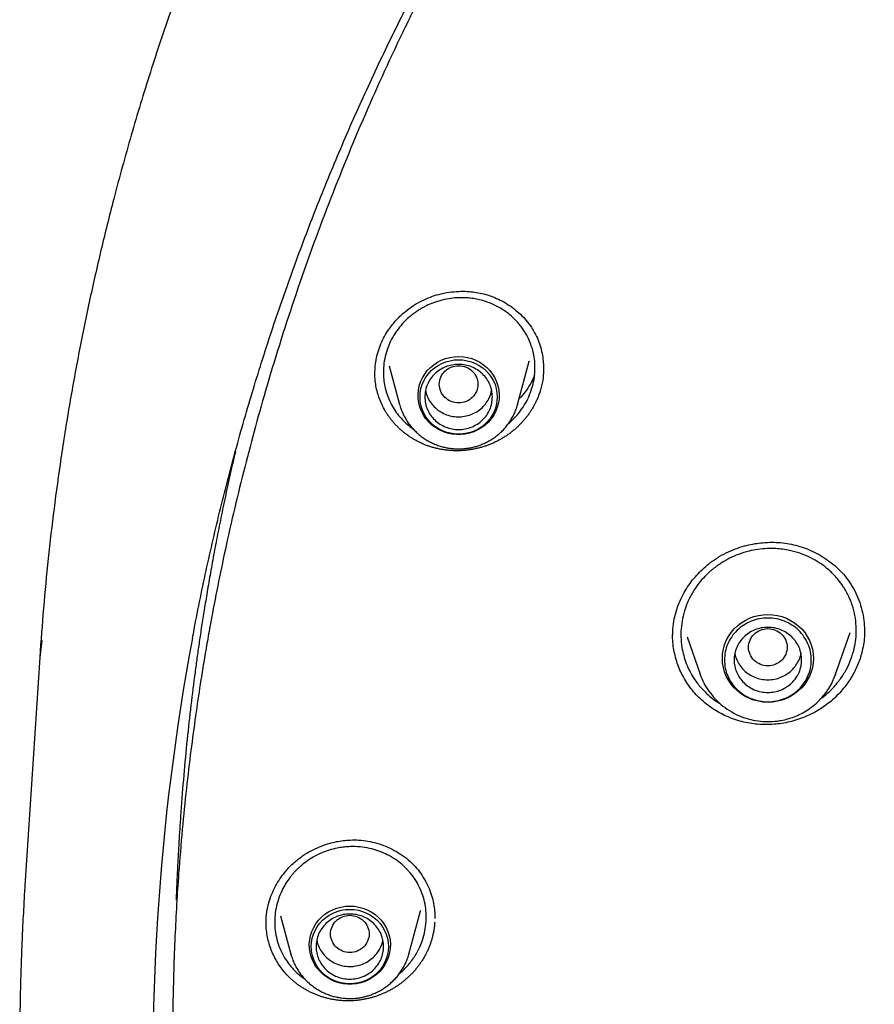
# Model space of a CAD drawing. Header units: millimetres. Extents: x 8 to 866, y 12 to 2084.
# Tile 72 of 98: x 367 to 385, y 1913 to 1933. Entities that reach past the tile are written whole.
import ezdxf

# ---------------------------------------------------------------- set-up
doc = ezdxf.new("R2010")
doc.units = ezdxf.units.MM

msp = doc.modelspace()

# ---------------------------------------------------------------- linework, layer by layer
at = {"color": 7, "linetype": 'Continuous', "lineweight": 30}
for p, q in [((374.479, 1925.832), (374.695, 1925.035)), ((377.141, 1925.035), (377.383, 1925.929)), ((377.38, 1925.93), (377.378, 1925.923)), ((376.584, 1925.245), (376.603, 1925.328)), ((377.595, 1925.275), (377.595, 1925.26)), ((374.699, 1925.021), (374.695, 1925.035)), ((377.141, 1925.035), (377.14, 1925.03)), ((383.733, 1919.447), (384.031, 1920.31)), ((384.329, 1920.364), (384.328, 1920.334)), ((367.244, 1919.789), (367.284, 1920.145)), ((380.656, 1920.22), (380.923, 1919.447)), ((367.237, 1919.79), (366.927, 1915.066)), ((380.925, 1919.44), (380.923, 1919.447)), ((383.725, 1919.428), (383.733, 1919.447)), ((372.226, 1914.438), (372.44, 1913.646)), ((374.887, 1913.646), (375.128, 1914.539)), ((371.926, 1914.282), (371.926, 1914.37)), ((372.444, 1913.632), (372.44, 1913.646)), ((374.887, 1913.646), (374.885, 1913.641))]:
    msp.add_line(p, q, dxfattribs=at)
at = {"color": 7, "linetype": 'Continuous', "lineweight": 30, "flags": 128}
for points in [[(375.918, 1926.03), (376.011, 1926.025), (376.102, 1926.01), (376.191, 1925.986), (376.277, 1925.952), (376.358, 1925.91), (376.434, 1925.859), (376.504, 1925.8), (376.567, 1925.735), (376.622, 1925.663), (376.668, 1925.585), (376.705, 1925.504), (376.733, 1925.419), (376.75, 1925.331), (376.758, 1925.242), (376.756, 1925.153), (376.743, 1925.065), (376.72, 1924.978), (376.688, 1924.895), (376.646, 1924.815), (376.595, 1924.74), (376.536, 1924.671), (376.47, 1924.609), (376.397, 1924.554), (376.318, 1924.508), (376.234, 1924.47), (376.147, 1924.441), (376.056, 1924.421), (375.964, 1924.411), (375.872, 1924.411), (375.78, 1924.421), (375.689, 1924.441), (375.602, 1924.47), (375.518, 1924.508), (375.439, 1924.554), (375.366, 1924.609), (375.3, 1924.671), (375.241, 1924.74), (375.19, 1924.815), (375.149, 1924.895), (375.116, 1924.978), (375.093, 1925.065), (375.081, 1925.153), (375.078, 1925.242), (375.086, 1925.331), (375.103, 1925.419), (375.131, 1925.504), (375.168, 1925.585), (375.215, 1925.663), (375.269, 1925.735), (375.332, 1925.8), (375.402, 1925.859), (375.478, 1925.91), (375.559, 1925.952), (375.645, 1925.986), (375.734, 1926.01), (375.826, 1926.025), (375.918, 1926.03)], [(375.918, 1924.419), (375.828, 1924.424), (375.74, 1924.439), (375.654, 1924.463), (375.571, 1924.496), (375.492, 1924.537), (375.419, 1924.587), (375.352, 1924.645), (375.293, 1924.71), (375.241, 1924.78), (375.197, 1924.856), (375.163, 1924.936), (375.138, 1925.019), (375.123, 1925.104), (375.118, 1925.19), (375.123, 1925.277), (375.138, 1925.362), (375.163, 1925.445), (375.197, 1925.525), (375.241, 1925.6), (375.293, 1925.671), (375.352, 1925.735), (375.419, 1925.793), (375.492, 1925.843), (375.571, 1925.885), (375.654, 1925.918), (375.74, 1925.942), (375.828, 1925.956), (375.918, 1925.961), (376.008, 1925.956), (376.096, 1925.942), (376.182, 1925.918), (376.265, 1925.885), (376.344, 1925.843), (376.417, 1925.793), (376.484, 1925.735), (376.544, 1925.671), (376.595, 1925.6), (376.639, 1925.525), (376.673, 1925.445), (376.698, 1925.362), (376.713, 1925.277), (376.718, 1925.19), (376.713, 1925.104), (376.698, 1925.019), (376.673, 1924.936), (376.639, 1924.856), (376.595, 1924.78), (376.544, 1924.71), (376.484, 1924.645), (376.417, 1924.587), (376.344, 1924.537), (376.265, 1924.496), (376.182, 1924.463), (376.096, 1924.439), (376.008, 1924.424), (375.918, 1924.419)], [(382.328, 1918.864), (382.229, 1918.869), (382.132, 1918.884), (382.036, 1918.909), (381.944, 1918.943), (381.856, 1918.986), (381.773, 1919.038), (381.696, 1919.098), (381.627, 1919.165), (381.564, 1919.239), (381.511, 1919.319), (381.466, 1919.404), (381.43, 1919.492), (381.405, 1919.584), (381.389, 1919.678), (381.384, 1919.773), (381.389, 1919.869), (381.405, 1919.963), (381.43, 1920.054), (381.466, 1920.143), (381.511, 1920.228), (381.564, 1920.308), (381.627, 1920.382), (381.696, 1920.449), (381.773, 1920.509), (381.856, 1920.561), (381.944, 1920.604), (382.036, 1920.638), (382.132, 1920.663), (382.229, 1920.678), (382.328, 1920.683), (382.427, 1920.678), (382.524, 1920.663), (382.62, 1920.638), (382.712, 1920.604), (382.8, 1920.561), (382.883, 1920.509), (382.959, 1920.449), (383.029, 1920.382), (383.091, 1920.308), (383.145, 1920.228), (383.19, 1920.143), (383.225, 1920.054), (383.251, 1919.963), (383.266, 1919.869), (383.272, 1919.773), (383.266, 1919.678), (383.251, 1919.584), (383.225, 1919.492), (383.19, 1919.404), (383.145, 1919.319), (383.091, 1919.239), (383.029, 1919.165), (382.959, 1919.098), (382.883, 1919.038), (382.8, 1918.986), (382.712, 1918.943), (382.62, 1918.909), (382.524, 1918.884), (382.427, 1918.869), (382.328, 1918.864)], [(383.733, 1919.447), (383.728, 1919.434), (383.726, 1919.428)], [(373.664, 1914.641), (373.756, 1914.636), (373.847, 1914.621), (373.936, 1914.597), (374.022, 1914.563), (374.104, 1914.521), (374.18, 1914.47), (374.249, 1914.411), (374.312, 1914.346), (374.367, 1914.274), (374.413, 1914.196), (374.45, 1914.115), (374.478, 1914.03), (374.496, 1913.942), (374.504, 1913.853), (374.501, 1913.764), (374.488, 1913.676), (374.466, 1913.589), (374.433, 1913.506), (374.391, 1913.426), (374.341, 1913.351), (374.282, 1913.282), (374.215, 1913.22), (374.142, 1913.165), (374.063, 1913.119), (373.98, 1913.081), (373.892, 1913.052), (373.802, 1913.032), (373.71, 1913.022), (373.617, 1913.022), (373.525, 1913.032), (373.435, 1913.052), (373.347, 1913.081), (373.264, 1913.119), (373.185, 1913.165), (373.112, 1913.22), (373.045, 1913.282), (372.986, 1913.351), (372.936, 1913.426), (372.894, 1913.506), (372.861, 1913.589), (372.839, 1913.676), (372.826, 1913.764), (372.823, 1913.853), (372.831, 1913.942), (372.849, 1914.03), (372.877, 1914.115), (372.914, 1914.196), (372.96, 1914.274), (373.015, 1914.346), (373.078, 1914.411), (373.147, 1914.47), (373.223, 1914.521), (373.305, 1914.563), (373.391, 1914.597), (373.48, 1914.621), (373.571, 1914.636), (373.664, 1914.641)], [(373.664, 1913.03), (373.574, 1913.035), (373.485, 1913.05), (373.399, 1913.074), (373.316, 1913.107), (373.238, 1913.148), (373.165, 1913.198), (373.098, 1913.256), (373.038, 1913.321), (372.986, 1913.391), (372.943, 1913.467), (372.908, 1913.547), (372.884, 1913.63), (372.869, 1913.715), (372.864, 1913.801), (372.869, 1913.888), (372.884, 1913.973), (372.908, 1914.056), (372.943, 1914.136), (372.986, 1914.211), (373.038, 1914.282), (373.098, 1914.346), (373.165, 1914.404), (373.238, 1914.454), (373.316, 1914.496), (373.399, 1914.529), (373.485, 1914.553), (373.574, 1914.567), (373.664, 1914.572), (373.753, 1914.567), (373.842, 1914.553), (373.928, 1914.529), (374.011, 1914.496), (374.089, 1914.454), (374.162, 1914.404), (374.229, 1914.346), (374.289, 1914.282), (374.341, 1914.211), (374.384, 1914.136), (374.419, 1914.056), (374.443, 1913.973), (374.458, 1913.888), (374.464, 1913.801), (374.458, 1913.715), (374.443, 1913.63), (374.419, 1913.547), (374.384, 1913.467), (374.341, 1913.391), (374.289, 1913.321), (374.229, 1913.256), (374.162, 1913.198), (374.089, 1913.148), (374.011, 1913.107), (373.928, 1913.074), (373.842, 1913.05), (373.753, 1913.035), (373.664, 1913.03)]]:
    msp.add_lwpolyline(points, dxfattribs=at)
at = {"color": 7, "linetype": 'Continuous', "lineweight": 30}
msp.add_arc((417.894, 1911.316), 48.315, 169.4142, 183.2692, dxfattribs=at)
for points, knots in [([(421.569, 1969.029), (421.259, 1969.028), (420.649, 1969.025), (419.746, 1969.002), (418.871, 1968.967), (418.023, 1968.92), (417.203, 1968.862), (416.41, 1968.795), (415.62, 1968.717), (414.835, 1968.628), (414.058, 1968.529), (413.315, 1968.424), (412.605, 1968.314), (411.928, 1968.2), (411.284, 1968.085), (410.673, 1967.968), (410.094, 1967.851), (409.549, 1967.734), (409.039, 1967.62), (408.564, 1967.51), (408.12, 1967.403), (407.694, 1967.296), (407, 1967.117), (406.031, 1966.851), (404.788, 1966.478), (403.541, 1966.072), (402.291, 1965.632), (401.04, 1965.158), (399.788, 1964.649), (398.649, 1964.152), (397.622, 1963.679), (396.706, 1963.236), (395.792, 1962.773), (394.879, 1962.289), (393.973, 1961.786), (393.102, 1961.281), (392.277, 1960.783), (391.504, 1960.298), (390.766, 1959.817), (390.062, 1959.343), (389.426, 1958.9), (388.853, 1958.489), (388.331, 1958.106), (387.81, 1957.713), (387.28, 1957.304), (386.74, 1956.876), (386.155, 1956.4), (385.527, 1955.873), (384.855, 1955.291), (384.177, 1954.684), (383.433, 1953.994), (382.63, 1953.22), (381.776, 1952.357), (380.936, 1951.469), (380.111, 1950.555), (379.305, 1949.62), (378.517, 1948.661), (377.746, 1947.676), (376.988, 1946.659), (376.329, 1945.728), (375.763, 1944.892), (375.284, 1944.16), (374.815, 1943.416), (374.363, 1942.671), (373.934, 1941.937), (373.548, 1941.251), (373.202, 1940.615), (372.891, 1940.026), (372.649, 1939.551), (372.467, 1939.187), (372.34, 1938.93), (372.217, 1938.677), (372.1, 1938.431), (371.997, 1938.213), (371.909, 1938.027), (371.838, 1937.874), (371.777, 1937.739), (371.724, 1937.624), (371.68, 1937.527), (371.64, 1937.439), (371.593, 1937.333), (371.532, 1937.196), (371.456, 1937.024), (371.371, 1936.829), (371.271, 1936.598), (371.156, 1936.328), (371.025, 1936.015), (370.885, 1935.673), (370.735, 1935.301), (370.577, 1934.899), (370.391, 1934.413), (370.182, 1933.847), (369.957, 1933.211), (369.738, 1932.567), (369.527, 1931.919), (369.324, 1931.268), (369.13, 1930.613), (368.945, 1929.955), (368.733, 1929.161), (368.501, 1928.229), (368.258, 1927.156), (368.039, 1926.078), (367.844, 1925), (367.674, 1923.933), (367.529, 1922.881), (367.409, 1921.845), (367.31, 1920.819), (367.261, 1920.137), (367.237, 1919.798)], [0, 0, 0, 0, 0.011326, 0.022328, 0.033005, 0.043359, 0.053389, 0.063094, 0.072476, 0.082421, 0.091975, 0.101136, 0.109906, 0.118283, 0.126268, 0.133861, 0.141062, 0.147871, 0.154287, 0.160208, 0.16575, 0.171024, 0.176305, 0.192006, 0.207877, 0.223917, 0.240128, 0.256509, 0.273069, 0.289822, 0.302202, 0.314686, 0.327273, 0.339963, 0.352757, 0.365482, 0.377097, 0.38833, 0.39918, 0.409649, 0.419735, 0.427848, 0.435727, 0.443746, 0.452017, 0.460538, 0.46931, 0.479971, 0.49098, 0.502318, 0.513779, 0.528734, 0.543804, 0.558988, 0.574289, 0.589712, 0.60507, 0.62066, 0.636481, 0.652534, 0.663364, 0.674298, 0.685335, 0.696364, 0.707012, 0.717246, 0.725911, 0.734256, 0.742281, 0.745953, 0.749554, 0.753084, 0.756543, 0.759789, 0.762173, 0.764291, 0.766143, 0.767729, 0.76905, 0.770153, 0.771389, 0.773421, 0.775809, 0.778477, 0.781421, 0.785286, 0.789542, 0.794189, 0.799228, 0.804659, 0.810481, 0.818855, 0.827398, 0.835955, 0.844526, 0.85311, 0.861707, 0.870318, 0.878942, 0.892768, 0.906628, 0.920523, 0.934377, 0.94805, 0.961301, 0.974375, 0.987275, 1, 1, 1, 1]), ([(370.402, 1920.189), (370.414, 1920.251), (370.465, 1920.53), (370.564, 1921.025), (370.701, 1921.672), (370.847, 1922.318), (371.002, 1922.962), (371.166, 1923.603), (371.339, 1924.243), (371.52, 1924.88), (371.71, 1925.515), (371.909, 1926.147), (372.116, 1926.777), (372.332, 1927.404), (372.557, 1928.028), (372.79, 1928.65), (373.031, 1929.268), (373.281, 1929.883), (373.54, 1930.495), (373.806, 1931.104), (374.081, 1931.709), (374.365, 1932.311), (374.656, 1932.909), (374.956, 1933.503), (375.264, 1934.094), (375.58, 1934.68), (375.903, 1935.263), (376.235, 1935.841), (376.575, 1936.415), (376.923, 1936.984), (377.278, 1937.549), (377.641, 1938.11), (378.011, 1938.666), (378.39, 1939.217), (378.775, 1939.763), (379.169, 1940.305), (379.569, 1940.841), (379.977, 1941.372), (380.392, 1941.898), (380.814, 1942.419), (381.244, 1942.934), (381.68, 1943.444), (382.123, 1943.948), (382.574, 1944.446), (383.031, 1944.939), (383.494, 1945.426), (383.964, 1945.906), (384.441, 1946.381), (384.925, 1946.85), (385.414, 1947.313), (385.91, 1947.769), (386.412, 1948.219), (386.921, 1948.662), (387.435, 1949.099), (387.955, 1949.53), (388.481, 1949.954), (389.013, 1950.371), (389.551, 1950.781), (390.094, 1951.185), (390.642, 1951.581), (391.196, 1951.971), (391.755, 1952.353), (392.32, 1952.728), (392.889, 1953.096), (393.464, 1953.457), (394.043, 1953.811), (394.627, 1954.157), (395.216, 1954.495), (395.809, 1954.826), (396.407, 1955.15), (397.01, 1955.466), (397.616, 1955.774), (398.227, 1956.075), (398.842, 1956.367), (399.46, 1956.652), (400.083, 1956.929), (400.709, 1957.198), (401.339, 1957.459), (401.973, 1957.712), (402.61, 1957.957), (403.25, 1958.194), (403.893, 1958.423), (404.54, 1958.644), (405.189, 1958.856), (405.841, 1959.06), (406.496, 1959.256), (407.154, 1959.443), (407.814, 1959.622), (408.476, 1959.792), (409.141, 1959.955), (409.808, 1960.108), (410.477, 1960.253), (411.148, 1960.39), (411.821, 1960.518), (412.495, 1960.638), (413.171, 1960.749), (413.849, 1960.851), (414.528, 1960.945), (415.208, 1961.03), (415.889, 1961.107), (416.571, 1961.175), (417.254, 1961.234), (417.938, 1961.284), (418.622, 1961.326), (419.307, 1961.359), (419.992, 1961.384), (420.678, 1961.399), (421.363, 1961.406), (422.049, 1961.404), (422.735, 1961.394), (423.42, 1961.375), (424.105, 1961.347), (424.79, 1961.31), (425.474, 1961.265), (426.158, 1961.211), (426.84, 1961.148), (427.522, 1961.077), (428.203, 1960.997), (428.882, 1960.909), (429.561, 1960.811), (430.238, 1960.705), (430.913, 1960.591), (431.587, 1960.468), (432.259, 1960.336), (432.929, 1960.196), (433.597, 1960.048), (434.263, 1959.891), (434.927, 1959.725), (435.589, 1959.551), (436.248, 1959.369), (436.904, 1959.178), (437.558, 1958.979), (438.209, 1958.772), (438.857, 1958.556), (439.503, 1958.332), (440.145, 1958.1), (440.784, 1957.86), (441.419, 1957.612), (442.051, 1957.356), (442.68, 1957.091), (443.305, 1956.819), (443.926, 1956.539), (444.543, 1956.251), (445.156, 1955.955), (445.765, 1955.652), (446.37, 1955.34), (446.97, 1955.021), (447.566, 1954.695), (448.158, 1954.361), (448.745, 1954.019), (449.327, 1953.67), (449.905, 1953.313), (450.477, 1952.95), (451.045, 1952.579), (451.607, 1952.201), (452.164, 1951.815), (452.716, 1951.423), (453.262, 1951.024), (453.803, 1950.618), (454.338, 1950.205), (454.868, 1949.785), (455.392, 1949.358), (455.909, 1948.925), (456.421, 1948.485), (456.927, 1948.039), (457.427, 1947.587), (457.92, 1947.128), (458.407, 1946.663), (458.888, 1946.192), (459.362, 1945.715), (459.83, 1945.231), (460.291, 1944.742), (460.745, 1944.247), (461.193, 1943.746), (461.633, 1943.24), (462.067, 1942.728), (462.493, 1942.211), (462.913, 1941.688), (463.325, 1941.16), (463.73, 1940.627), (464.127, 1940.089), (464.517, 1939.545), (464.9, 1938.997), (465.275, 1938.444), (465.643, 1937.886), (466.003, 1937.324), (466.355, 1936.757), (466.699, 1936.186), (467.036, 1935.61), (467.365, 1935.03), (467.685, 1934.446), (467.998, 1933.858), (468.303, 1933.266), (468.599, 1932.67), (468.887, 1932.071), (469.167, 1931.467), (469.439, 1930.861), (469.702, 1930.251), (469.957, 1929.637), (470.204, 1929.021), (470.442, 1928.401), (470.672, 1927.779), (470.893, 1927.153), (471.105, 1926.525), (471.309, 1925.894), (471.505, 1925.261), (471.691, 1924.625), (471.869, 1923.987), (472.038, 1923.347), (472.198, 1922.704), (472.35, 1922.06), (472.493, 1921.414), (472.626, 1920.766), (472.717, 1920.299), (472.762, 1920.049), (472.768, 1920.015)], [0, 0, 0, 0, 0.001359, 0.006089, 0.01082, 0.01555, 0.02028, 0.02501, 0.029741, 0.034471, 0.039201, 0.043931, 0.048662, 0.053392, 0.058122, 0.062852, 0.067582, 0.072312, 0.077042, 0.081772, 0.086502, 0.091232, 0.095963, 0.100693, 0.105423, 0.110152, 0.114882, 0.119612, 0.124342, 0.129072, 0.133802, 0.138532, 0.143262, 0.147992, 0.152721, 0.157451, 0.162181, 0.166911, 0.17164, 0.17637, 0.1811, 0.185829, 0.190559, 0.195289, 0.200018, 0.204748, 0.209477, 0.214207, 0.218936, 0.223666, 0.228395, 0.233125, 0.237854, 0.242584, 0.247313, 0.252043, 0.256772, 0.261501, 0.266231, 0.27096, 0.275689, 0.280418, 0.285148, 0.289877, 0.294606, 0.299335, 0.304065, 0.308794, 0.313523, 0.318252, 0.322981, 0.32771, 0.332439, 0.337169, 0.341898, 0.346627, 0.351356, 0.356085, 0.360814, 0.365543, 0.370272, 0.375001, 0.37973, 0.384459, 0.389188, 0.393917, 0.398646, 0.403375, 0.408103, 0.412832, 0.417561, 0.42229, 0.427019, 0.431748, 0.436477, 0.441206, 0.445935, 0.450663, 0.455392, 0.460121, 0.46485, 0.469579, 0.474308, 0.479037, 0.483765, 0.488494, 0.493223, 0.497952, 0.502681, 0.50741, 0.512138, 0.516867, 0.521596, 0.526325, 0.531054, 0.535783, 0.540512, 0.54524, 0.549969, 0.554698, 0.559427, 0.564156, 0.568885, 0.573614, 0.578342, 0.583071, 0.5878, 0.592529, 0.597258, 0.601987, 0.606716, 0.611445, 0.616174, 0.620903, 0.625632, 0.63036, 0.635089, 0.639818, 0.644547, 0.649276, 0.654005, 0.658734, 0.663464, 0.668193, 0.672922, 0.677651, 0.68238, 0.687109, 0.691838, 0.696567, 0.701296, 0.706025, 0.710755, 0.715484, 0.720213, 0.724942, 0.729671, 0.734401, 0.73913, 0.743859, 0.748589, 0.753318, 0.758047, 0.762777, 0.767506, 0.772235, 0.776965, 0.781694, 0.786424, 0.791153, 0.795883, 0.800612, 0.805342, 0.810071, 0.814801, 0.819531, 0.82426, 0.82899, 0.833719, 0.838449, 0.843179, 0.847909, 0.852638, 0.857368, 0.862098, 0.866828, 0.871557, 0.876287, 0.881017, 0.885747, 0.890477, 0.895207, 0.899937, 0.904667, 0.909397, 0.914127, 0.918857, 0.923587, 0.928317, 0.933047, 0.937777, 0.942507, 0.947237, 0.951967, 0.956697, 0.961428, 0.966158, 0.970888, 0.975618, 0.980348, 0.985079, 0.989809, 0.994539, 0.999269, 1, 1, 1, 1]), ([(385.428, 1947.324), (385.162, 1947.073), (384.517, 1946.464), (383.741, 1945.665), (383.211, 1945.101), (383.022, 1944.895), (382.969, 1944.838), (382.917, 1944.782), (382.865, 1944.725), (382.814, 1944.668), (382.762, 1944.611), (382.709, 1944.553), (382.644, 1944.481), (382.547, 1944.373), (382.404, 1944.213), (382.21, 1943.994), (381.972, 1943.72), (381.69, 1943.392), (381.36, 1943), (380.982, 1942.542), (380.558, 1942.014), (380.095, 1941.42), (379.595, 1940.757), (379.062, 1940.025), (378.626, 1939.403), (378.321, 1938.953), (378.152, 1938.701), (378.01, 1938.486), (377.871, 1938.273), (377.734, 1938.062), (377.6, 1937.853), (377.394, 1937.528), (377.124, 1937.092), (376.742, 1936.459), (376.336, 1935.76), (375.914, 1935.002), (375.608, 1934.431), (375.403, 1934.036), (375.285, 1933.808), (375.172, 1933.584), (375.062, 1933.366), (374.956, 1933.151), (374.854, 1932.942), (374.498, 1932.206), (373.917, 1930.929), (373.168, 1929.085), (372.496, 1927.215), (371.926, 1925.396), (371.448, 1923.634), (371.067, 1922.003), (370.841, 1920.865), (370.727, 1920.23), (370.693, 1920.032), (370.659, 1919.834), (370.626, 1919.636), (370.594, 1919.438), (370.539, 1919.088), (370.461, 1918.564), (370.364, 1917.845), (370.271, 1917.06), (370.186, 1916.209), (370.12, 1915.407), (370.071, 1914.667), (370.037, 1914.003), (370.011, 1913.31), (369.994, 1912.58), (369.989, 1911.817), (369.997, 1910.996), (370.02, 1910.157), (370.058, 1909.323), (370.106, 1908.548), (370.162, 1907.833), (370.225, 1907.158), (370.292, 1906.528), (370.346, 1906.076), (370.38, 1905.803), (370.395, 1905.686), (370.41, 1905.573), (370.425, 1905.463), (370.44, 1905.356), (370.454, 1905.253), (370.553, 1904.549), (370.766, 1903.24), (371.155, 1901.331), (371.625, 1899.423), (372.154, 1897.595), (372.738, 1895.851), (373.179, 1894.638), (373.45, 1893.987), (373.494, 1893.884)], [0, 0, 0, 0, 0.018599, 0.04507, 0.056717, 0.058025, 0.059332, 0.060639, 0.061947, 0.063254, 0.064561, 0.065869, 0.067269, 0.0695, 0.073274, 0.078244, 0.084411, 0.091774, 0.100334, 0.110561, 0.122095, 0.134937, 0.149086, 0.164542, 0.181306, 0.187969, 0.192424, 0.196826, 0.201176, 0.205475, 0.209723, 0.213919, 0.225194, 0.236079, 0.251832, 0.266693, 0.280661, 0.285164, 0.289565, 0.293866, 0.298065, 0.302163, 0.30616, 0.310056, 0.344243, 0.378429, 0.412614, 0.446799, 0.476883, 0.506965, 0.533438, 0.536905, 0.540371, 0.543838, 0.547305, 0.550771, 0.554238, 0.565647, 0.578178, 0.59183, 0.606602, 0.622496, 0.63351, 0.645005, 0.656981, 0.669437, 0.682878, 0.696522, 0.711963, 0.726388, 0.739797, 0.75219, 0.763567, 0.774909, 0.785022, 0.787123, 0.789162, 0.79114, 0.793055, 0.794908, 0.7967, 0.798429, 0.831748, 0.865347, 0.899227, 0.933388, 0.963682, 0.994194, 1, 1, 1, 1]), ([(374.262, 1926.17), (374.282, 1926.225), (374.321, 1926.331), (374.4, 1926.481), (374.504, 1926.64), (374.637, 1926.802), (374.802, 1926.957), (374.976, 1927.085), (375.153, 1927.186), (375.33, 1927.263), (375.518, 1927.323), (375.714, 1927.363), (375.912, 1927.381), (376.089, 1927.38), (376.25, 1927.365), (376.404, 1927.337), (376.557, 1927.294), (376.708, 1927.235), (376.856, 1927.161), (377, 1927.071), (377.136, 1926.965), (377.263, 1926.844), (377.377, 1926.708), (377.475, 1926.561), (377.552, 1926.408), (377.61, 1926.252), (377.649, 1926.096), (377.672, 1925.947), (377.675, 1925.85), (377.677, 1925.805)], [0, 0, 0, 0, 0.03618, 0.071118, 0.104879, 0.153372, 0.199365, 0.242898, 0.284021, 0.322711, 0.358959, 0.40348, 0.443622, 0.47934, 0.511091, 0.542822, 0.575431, 0.608992, 0.643523, 0.679008, 0.7154, 0.752637, 0.790648, 0.828577, 0.865386, 0.90132, 0.936367, 0.970487, 1, 1, 1, 1]), ([(377.425, 1925.328), (377.442, 1925.386), (377.477, 1925.504), (377.501, 1925.689), (377.503, 1925.877), (377.479, 1926.066), (377.429, 1926.254), (377.367, 1926.401), (377.307, 1926.512), (377.257, 1926.591), (377.196, 1926.674), (377.124, 1926.758), (377.033, 1926.85), (376.916, 1926.947), (376.771, 1927.042), (376.603, 1927.126), (376.439, 1927.183), (376.291, 1927.218), (376.168, 1927.237), (376.029, 1927.248), (375.879, 1927.247), (375.704, 1927.227), (375.531, 1927.189), (375.365, 1927.132), (375.24, 1927.075), (375.147, 1927.024), (375.079, 1926.982), (375.012, 1926.937), (374.928, 1926.874), (374.83, 1926.788), (374.713, 1926.664), (374.602, 1926.517), (374.504, 1926.346), (374.458, 1926.226), (374.436, 1926.166)], [0, 0, 0, 0, 0.03826, 0.077268, 0.117025, 0.157535, 0.198797, 0.240814, 0.259218, 0.2793, 0.301059, 0.324492, 0.349596, 0.383317, 0.419636, 0.458546, 0.500037, 0.526673, 0.552248, 0.576766, 0.611553, 0.643973, 0.683517, 0.718879, 0.750072, 0.766494, 0.782807, 0.799011, 0.815107, 0.846968, 0.878405, 0.919659, 0.960186, 1, 1, 1, 1]), ([(374.183, 1925.674), (374.185, 1925.724), (374.187, 1925.833), (374.212, 1926), (374.245, 1926.114), (374.262, 1926.17)], [0, 0, 0, 0, 0.303796, 0.651876, 1, 1, 1, 1]), ([(374.436, 1926.166), (374.418, 1926.105), (374.381, 1925.982), (374.358, 1925.79), (374.358, 1925.61), (374.379, 1925.444), (374.415, 1925.295), (374.468, 1925.148), (374.538, 1925.005), (374.623, 1924.871), (374.72, 1924.751), (374.823, 1924.648), (374.905, 1924.577), (374.956, 1924.543), (374.968, 1924.536)], [0, 0, 0, 0, 0.10191, 0.206416, 0.313554, 0.395686, 0.479336, 0.564522, 0.651257, 0.739557, 0.824588, 0.901292, 0.97713, 1, 1, 1, 1]), ([(375.918, 1925.838), (375.866, 1925.833), (375.761, 1925.821), (375.628, 1925.732), (375.54, 1925.604), (375.507, 1925.453), (375.54, 1925.302), (375.628, 1925.173), (375.761, 1925.088), (375.918, 1925.057), (376.075, 1925.088), (376.209, 1925.173), (376.297, 1925.302), (376.329, 1925.453), (376.297, 1925.604), (376.209, 1925.732), (376.075, 1925.821), (375.97, 1925.833), (375.918, 1925.838)], [0, 0, 0, 0, 0.0625, 0.125, 0.1875, 0.25, 0.3125, 0.375, 0.4375, 0.5, 0.5625, 0.625, 0.6875, 0.75, 0.8125, 0.875, 0.9375, 1, 1, 1, 1]), ([(377.595, 1925.275), (377.587, 1925.252), (377.575, 1925.218), (377.557, 1925.173), (377.543, 1925.139), (377.528, 1925.106), (377.507, 1925.062), (377.484, 1925.019), (377.461, 1924.977), (377.442, 1924.945), (377.423, 1924.914), (377.403, 1924.883), (377.376, 1924.843), (377.347, 1924.803), (377.317, 1924.764), (377.294, 1924.735), (377.27, 1924.707), (377.245, 1924.679), (377.221, 1924.652), (377.186, 1924.616), (377.151, 1924.582), (377.115, 1924.548), (377.087, 1924.524), (377.059, 1924.5), (377.03, 1924.476), (377.001, 1924.453), (376.961, 1924.423), (376.921, 1924.395), (376.879, 1924.367), (376.847, 1924.348), (376.815, 1924.328), (376.783, 1924.31), (376.739, 1924.286), (376.695, 1924.263), (376.65, 1924.242), (376.616, 1924.227), (376.581, 1924.213), (376.546, 1924.199), (376.511, 1924.186), (376.464, 1924.169), (376.416, 1924.154), (376.368, 1924.141), (376.332, 1924.131), (376.296, 1924.123), (376.259, 1924.115), (376.21, 1924.105), (376.161, 1924.097), (376.112, 1924.09), (376.075, 1924.086), (376.038, 1924.082), (376, 1924.079), (375.963, 1924.077), (375.914, 1924.076), (375.864, 1924.075), (375.814, 1924.077), (375.777, 1924.078), (375.74, 1924.081), (375.703, 1924.084), (375.666, 1924.088), (375.617, 1924.094), (375.569, 1924.102), (375.52, 1924.111), (375.484, 1924.119), (375.448, 1924.127), (375.413, 1924.136), (375.377, 1924.146), (375.33, 1924.161), (375.284, 1924.176), (375.238, 1924.193), (375.204, 1924.207), (375.17, 1924.221), (375.137, 1924.236), (375.093, 1924.257), (375.05, 1924.279), (375.008, 1924.303), (374.976, 1924.321), (374.945, 1924.34), (374.915, 1924.36), (374.885, 1924.38), (374.845, 1924.408), (374.807, 1924.437), (374.769, 1924.467), (374.742, 1924.49), (374.715, 1924.514), (374.688, 1924.538), (374.662, 1924.563), (374.628, 1924.597), (374.595, 1924.631), (374.564, 1924.667), (374.541, 1924.695), (374.518, 1924.722), (374.496, 1924.751), (374.475, 1924.78), (374.448, 1924.819), (374.422, 1924.858), (374.379, 1924.93), (374.33, 1925.023), (374.276, 1925.152), (374.234, 1925.284), (374.203, 1925.422), (374.185, 1925.555), (374.182, 1925.643), (374.181, 1925.683)], [0, 0, 0, 0, 0.015143, 0.022713, 0.030283, 0.037853, 0.045423, 0.060565, 0.068135, 0.075705, 0.083275, 0.090845, 0.098415, 0.113558, 0.121127, 0.128697, 0.136267, 0.143837, 0.151407, 0.158977, 0.17412, 0.18169, 0.18926, 0.19683, 0.2044, 0.21197, 0.21954, 0.234682, 0.242252, 0.249822, 0.257392, 0.264962, 0.272532, 0.287675, 0.295245, 0.302815, 0.310385, 0.317954, 0.325524, 0.333094, 0.348237, 0.355807, 0.363377, 0.370947, 0.378517, 0.386087, 0.401229, 0.408799, 0.416369, 0.423939, 0.431509, 0.439079, 0.446649, 0.461791, 0.469361, 0.476931, 0.484501, 0.492071, 0.499641, 0.507211, 0.522353, 0.529923, 0.537493, 0.545063, 0.552633, 0.560203, 0.567773, 0.582916, 0.590486, 0.598056, 0.605626, 0.613196, 0.620766, 0.635908, 0.643478, 0.651048, 0.658618, 0.666188, 0.673758, 0.681328, 0.69647, 0.70404, 0.71161, 0.71918, 0.72675, 0.73432, 0.74189, 0.757032, 0.764602, 0.772172, 0.779742, 0.787312, 0.794882, 0.802452, 0.817595, 0.825165, 0.855472, 0.88482, 0.914168, 0.944362, 0.974556, 1, 1, 1, 1]), ([(377.49, 1925.635), (377.469, 1925.586), (377.423, 1925.482), (377.328, 1925.334), (377.242, 1925.22), (377.186, 1925.164), (377.172, 1925.151)], [0, 0, 0, 0, 0.274893, 0.597786, 0.905974, 1, 1, 1, 1]), ([(377.674, 1925.805), (377.675, 1925.768), (377.68, 1925.658), (377.656, 1925.473), (377.615, 1925.331), (377.595, 1925.26)], [0, 0, 0, 0, 0.204248, 0.602605, 1, 1, 1, 1]), ([(375.234, 1925.328), (375.237, 1925.309), (375.247, 1925.245), (375.291, 1925.145), (375.365, 1925.033), (375.461, 1924.937), (375.574, 1924.861), (375.7, 1924.807), (375.835, 1924.779), (375.973, 1924.776), (376.109, 1924.8), (376.238, 1924.848), (376.354, 1924.92), (376.453, 1925.012), (376.534, 1925.121), (376.567, 1925.203), (376.584, 1925.245)], [0, 0, 0, 0, 0.033308, 0.107669, 0.18203, 0.256391, 0.330751, 0.405112, 0.479473, 0.553834, 0.628195, 0.702556, 0.776917, 0.851278, 0.925639, 1, 1, 1, 1]), ([(376.953, 1924.642), (376.977, 1924.662), (377.041, 1924.715), (377.143, 1924.826), (377.256, 1924.974), (377.356, 1925.146), (377.402, 1925.268), (377.425, 1925.328)], [0, 0, 0, 0, 0.1087569, 0.2917873, 0.5320581, 0.7681234, 1, 1, 1, 1]), ([(374.7, 1925.021), (374.706, 1924.999), (374.723, 1924.941), (374.759, 1924.853), (374.808, 1924.755), (374.865, 1924.664), (374.927, 1924.581), (374.993, 1924.506), (375.065, 1924.437), (375.142, 1924.373), (375.224, 1924.316), (375.309, 1924.266), (375.398, 1924.222), (375.489, 1924.187), (375.58, 1924.158), (375.664, 1924.139), (375.738, 1924.127), (375.808, 1924.119), (375.867, 1924.115), (375.905, 1924.115), (375.918, 1924.115)], [0, 0, 0, 0, 0.043007, 0.109872, 0.177431, 0.245766, 0.307135, 0.368504, 0.429845, 0.491124, 0.552287, 0.613244, 0.673838, 0.733753, 0.792269, 0.847232, 0.892042, 0.92971, 0.976061, 1, 1, 1, 1]), ([(375.918, 1924.115), (375.954, 1924.115), (376.006, 1924.117), (376.081, 1924.124), (376.146, 1924.134), (376.222, 1924.15), (376.301, 1924.172), (376.383, 1924.2), (376.465, 1924.235), (376.547, 1924.277), (376.627, 1924.325), (376.704, 1924.381), (376.778, 1924.443), (376.848, 1924.511), (376.912, 1924.585), (376.971, 1924.664), (377.024, 1924.749), (377.071, 1924.838), (377.109, 1924.932), (377.132, 1924.996), (377.14, 1925.03), (377.14, 1925.03)], [0, 0, 0, 0, 0.066152, 0.093234, 0.138184, 0.18497, 0.235257, 0.287843, 0.342245, 0.398078, 0.455068, 0.513014, 0.571766, 0.631213, 0.691269, 0.751871, 0.812972, 0.87454, 0.936555, 0.999003, 1, 1, 1, 1]), ([(371.292, 1924.063), (371.27, 1923.97), (371.209, 1923.71), (371.117, 1923.29), (371.015, 1922.81), (370.924, 1922.354), (370.841, 1921.918), (370.766, 1921.505), (370.699, 1921.112), (370.639, 1920.745), (370.585, 1920.403), (370.538, 1920.085), (370.495, 1919.782), (370.437, 1919.357), (370.366, 1918.794), (370.288, 1918.083), (370.218, 1917.345), (370.171, 1916.751), (370.141, 1916.31), (370.125, 1916.041), (370.11, 1915.786), (370.097, 1915.555), (370.087, 1915.349), (370.078, 1915.168), (370.072, 1915.012), (370.066, 1914.88), (370.063, 1914.8), (370.062, 1914.764)], [0, 0, 0, 0, 0.0303408, 0.0852475, 0.1374792, 0.1870459, 0.2339564, 0.2790936, 0.3214789, 0.3611174, 0.3980131, 0.4321691, 0.4639942, 0.4959745, 0.5692826, 0.6454726, 0.7245605, 0.8065664, 0.8361314, 0.8656914, 0.8929728, 0.9175879, 0.939537, 0.9585001, 0.9748948, 0.9887254, 1, 1, 1, 1]), ([(380.398, 1920.641), (380.415, 1920.705), (380.449, 1920.831), (380.524, 1921.01), (380.612, 1921.175), (380.712, 1921.327), (380.821, 1921.465), (380.957, 1921.609), (381.121, 1921.751), (381.314, 1921.882), (381.508, 1921.985), (381.699, 1922.061), (381.883, 1922.116), (382.056, 1922.152), (382.217, 1922.172), (382.379, 1922.181), (382.548, 1922.177), (382.727, 1922.158), (382.906, 1922.121), (383.084, 1922.066), (383.261, 1921.993), (383.433, 1921.901), (383.598, 1921.791), (383.754, 1921.663), (383.898, 1921.517), (384.025, 1921.354), (384.132, 1921.174), (384.218, 1920.981), (384.281, 1920.775), (384.322, 1920.568), (384.327, 1920.429), (384.33, 1920.364)], [0, 0, 0, 0, 0.035451, 0.069645, 0.102656, 0.134534, 0.165309, 0.195004, 0.237549, 0.277774, 0.315577, 0.35092, 0.383815, 0.414251, 0.442213, 0.467695, 0.498531, 0.529558, 0.561371, 0.594078, 0.627693, 0.662187, 0.69751, 0.733595, 0.770369, 0.807664, 0.845536, 0.884222, 0.923696, 0.963895, 1, 1, 1, 1]), ([(384.115, 1919.966), (384.128, 1920.035), (384.156, 1920.174), (384.164, 1920.389), (384.146, 1920.606), (384.098, 1920.823), (384.02, 1921.034), (383.935, 1921.193), (383.86, 1921.306), (383.807, 1921.378), (383.745, 1921.452), (383.675, 1921.527), (383.595, 1921.603), (383.489, 1921.69), (383.351, 1921.786), (383.172, 1921.882), (382.97, 1921.963), (382.775, 1922.013), (382.601, 1922.04), (382.457, 1922.05), (382.296, 1922.05), (382.122, 1922.034), (381.923, 1921.995), (381.726, 1921.935), (381.54, 1921.853), (381.407, 1921.778), (381.315, 1921.718), (381.255, 1921.675), (381.196, 1921.63), (381.14, 1921.583), (381.059, 1921.51), (380.96, 1921.407), (380.838, 1921.253), (380.726, 1921.072), (380.631, 1920.866), (380.591, 1920.722), (380.571, 1920.651)], [0, 0, 0, 0, 0.038268, 0.077292, 0.117073, 0.15761, 0.198902, 0.240946, 0.256243, 0.27269, 0.290287, 0.309032, 0.328923, 0.349959, 0.383648, 0.419898, 0.458703, 0.500052, 0.526528, 0.551972, 0.576387, 0.611076, 0.643462, 0.683063, 0.718599, 0.750081, 0.76316, 0.776176, 0.789129, 0.802021, 0.81485, 0.846645, 0.878061, 0.919356, 0.959998, 1, 1, 1, 1]), ([(380.354, 1920.224), (380.355, 1920.294), (380.358, 1920.434), (380.385, 1920.572), (380.398, 1920.641)], [0, 0, 0, 0, 0.500154, 1, 1, 1, 1]), ([(380.571, 1920.651), (380.557, 1920.58), (380.529, 1920.438), (380.522, 1920.218), (380.54, 1920.014), (380.58, 1919.829), (380.634, 1919.665), (380.706, 1919.504), (380.786, 1919.367), (380.867, 1919.253), (380.943, 1919.161), (381.037, 1919.062), (381.153, 1918.96), (381.261, 1918.877), (381.33, 1918.84), (381.348, 1918.83)], [0, 0, 0, 0, 0.10122, 0.204636, 0.310278, 0.391014, 0.473032, 0.556345, 0.640966, 0.698127, 0.754869, 0.809325, 0.890644, 0.971549, 1, 1, 1, 1]), ([(382.328, 1920.39), (382.276, 1920.384), (382.171, 1920.372), (382.037, 1920.283), (381.949, 1920.155), (381.917, 1920.004), (381.949, 1919.853), (382.037, 1919.724), (382.171, 1919.639), (382.328, 1919.608), (382.485, 1919.639), (382.618, 1919.724), (382.706, 1919.853), (382.739, 1920.004), (382.706, 1920.155), (382.618, 1920.283), (382.485, 1920.372), (382.38, 1920.384), (382.328, 1920.39)], [0, 0, 0, 0, 0.0625, 0.125, 0.1875, 0.25, 0.3125, 0.375, 0.4375, 0.5, 0.5625, 0.625, 0.6875, 0.75, 0.8125, 0.875, 0.9375, 1, 1, 1, 1]), ([(384.332, 1920.351), (384.332, 1920.322), (384.333, 1920.236), (384.318, 1920.095), (384.295, 1919.984), (384.284, 1919.929)], [0, 0, 0, 0, 0.207069, 0.60354, 1, 1, 1, 1]), ([(384.284, 1919.929), (384.273, 1919.885), (384.25, 1919.796), (384.203, 1919.667), (384.147, 1919.541), (384.082, 1919.418), (384.008, 1919.298), (383.92, 1919.178), (383.818, 1919.059), (383.701, 1918.942), (383.573, 1918.833), (383.436, 1918.736), (383.292, 1918.651), (383.142, 1918.577), (382.985, 1918.515), (382.823, 1918.467), (382.66, 1918.431), (382.495, 1918.408), (382.327, 1918.398), (382.158, 1918.402), (381.992, 1918.42), (381.826, 1918.451), (381.663, 1918.497), (381.506, 1918.556), (381.358, 1918.627), (381.218, 1918.707), (381.084, 1918.8), (380.958, 1918.904), (380.841, 1919.018), (380.734, 1919.143), (380.638, 1919.279), (380.556, 1919.421), (380.489, 1919.566), (380.435, 1919.715), (380.394, 1919.869), (380.366, 1920.028), (380.353, 1920.161), (380.354, 1920.24), (380.354, 1920.266)], [0, 0, 0, 0, 0.024261, 0.048647, 0.072969, 0.097291, 0.122123, 0.146954, 0.175419, 0.203884, 0.233177, 0.262469, 0.290896, 0.319324, 0.348582, 0.377842, 0.406245, 0.434648, 0.463845, 0.493041, 0.521935, 0.550829, 0.580611, 0.610394, 0.638616, 0.666838, 0.695828, 0.724818, 0.753903, 0.782987, 0.812976, 0.842966, 0.871124, 0.899282, 0.928235, 0.957187, 0.986482, 1, 1, 1, 1]), ([(383.433, 1918.946), (383.456, 1918.963), (383.546, 1919.027), (383.683, 1919.161), (383.836, 1919.345), (383.959, 1919.544), (384.055, 1919.751), (384.095, 1919.895), (384.115, 1919.966)], [0, 0, 0, 0, 0.068119, 0.261382, 0.451205, 0.637584, 0.820515, 1, 1, 1, 1]), ([(381.641, 1919.873), (381.641, 1919.873), (381.646, 1919.829), (381.679, 1919.745), (381.742, 1919.627), (381.83, 1919.524), (381.936, 1919.44), (382.058, 1919.377), (382.19, 1919.337), (382.282, 1919.332), (382.328, 1919.33)], [0, 0, 0, 0, 0.000201, 0.14303, 0.285858, 0.428687, 0.571515, 0.714343, 0.857172, 1, 1, 1, 1]), ([(382.328, 1919.33), (382.374, 1919.332), (382.465, 1919.337), (382.598, 1919.377), (382.719, 1919.44), (382.826, 1919.524), (382.914, 1919.627), (382.977, 1919.745), (383.01, 1919.829), (383.014, 1919.873), (383.014, 1919.873)], [0, 0, 0, 0, 0.142828, 0.285657, 0.428485, 0.571313, 0.714142, 0.85697, 0.999799, 1, 1, 1, 1]), ([(380.923, 1919.447), (380.947, 1919.385), (380.996, 1919.261), (381.104, 1919.087), (381.237, 1918.925), (381.395, 1918.78), (381.574, 1918.659), (381.768, 1918.565), (381.969, 1918.501), (382.173, 1918.466), (382.375, 1918.459), (382.552, 1918.476), (382.705, 1918.508), (382.84, 1918.549), (382.981, 1918.608), (383.125, 1918.686), (383.269, 1918.787), (383.396, 1918.901), (383.504, 1919.024), (383.594, 1919.151), (383.67, 1919.286), (383.708, 1919.382), (383.725, 1919.428)], [0, 0, 0, 0, 0.054182, 0.109936, 0.16741, 0.226803, 0.287166, 0.346282, 0.404103, 0.460644, 0.51592, 0.569944, 0.605799, 0.644382, 0.686143, 0.731123, 0.779365, 0.830904, 0.871752, 0.914481, 0.959092, 1, 1, 1, 1]), ([(371.926, 1914.37), (371.933, 1914.436), (371.946, 1914.566), (371.995, 1914.754), (372.06, 1914.929), (372.141, 1915.09), (372.234, 1915.237), (372.353, 1915.39), (372.5, 1915.541), (372.676, 1915.679), (372.854, 1915.787), (373.028, 1915.869), (373.193, 1915.928), (373.346, 1915.969), (373.489, 1915.994), (373.641, 1916.01), (373.808, 1916.013), (373.994, 1915.996), (374.18, 1915.958), (374.364, 1915.9), (374.544, 1915.821), (374.716, 1915.721), (374.876, 1915.602), (375.017, 1915.465), (375.137, 1915.315), (375.236, 1915.156), (375.314, 1914.99), (375.372, 1914.821), (375.409, 1914.658), (375.425, 1914.512), (375.426, 1914.426), (375.426, 1914.386)], [0, 0, 0, 0, 0.038147, 0.074787, 0.110002, 0.143835, 0.176306, 0.207432, 0.251625, 0.292852, 0.331084, 0.366321, 0.398536, 0.427699, 0.453796, 0.478571, 0.512281, 0.546833, 0.582287, 0.618623, 0.655788, 0.6937, 0.732132, 0.769805, 0.80669, 0.842916, 0.878429, 0.91316, 0.946303, 0.975262, 1, 1, 1, 1]), ([(375.244, 1914.315), (375.246, 1914.375), (375.25, 1914.498), (375.225, 1914.682), (375.178, 1914.865), (375.106, 1915.043), (375.008, 1915.213), (374.912, 1915.336), (374.832, 1915.421), (374.776, 1915.475), (374.713, 1915.53), (374.641, 1915.584), (374.562, 1915.637), (374.459, 1915.697), (374.326, 1915.76), (374.159, 1915.817), (373.974, 1915.858), (373.799, 1915.874), (373.645, 1915.872), (373.52, 1915.861), (373.382, 1915.839), (373.235, 1915.801), (373.069, 1915.74), (372.91, 1915.661), (372.763, 1915.566), (372.66, 1915.484), (372.591, 1915.421), (372.545, 1915.375), (372.501, 1915.329), (372.46, 1915.281), (372.401, 1915.207), (372.331, 1915.105), (372.249, 1914.956), (372.179, 1914.787), (372.128, 1914.598), (372.115, 1914.471), (372.108, 1914.407)], [0, 0, 0, 0, 0.03826, 0.077267, 0.117024, 0.157533, 0.198796, 0.240811, 0.256032, 0.272418, 0.28997, 0.308685, 0.328562, 0.3496, 0.38332, 0.419639, 0.458548, 0.500039, 0.526675, 0.55225, 0.576767, 0.611554, 0.643974, 0.683517, 0.718879, 0.750072, 0.763219, 0.776296, 0.789303, 0.80224, 0.815109, 0.846969, 0.878406, 0.91966, 0.960187, 1, 1, 1, 1]), ([(366.927, 1915.065), (366.923, 1915.005), (366.916, 1914.883), (366.906, 1914.67), (366.892, 1914.432), (366.878, 1914.154), (366.865, 1913.859), (366.853, 1913.547), (366.842, 1913.218), (366.832, 1912.85), (366.825, 1912.439), (366.821, 1911.986), (366.82, 1911.509), (366.825, 1911.037), (366.833, 1910.573), (366.845, 1910.117), (366.863, 1909.639), (366.886, 1909.135), (366.916, 1908.604), (366.953, 1908.047), (367, 1907.442), (367.059, 1906.787), (367.133, 1906.08), (367.221, 1905.34), (367.325, 1904.566), (367.442, 1903.786), (367.572, 1903), (367.716, 1902.21), (367.879, 1901.393), (368.061, 1900.549), (368.265, 1899.678), (368.492, 1898.781), (368.736, 1897.884), (368.997, 1896.99), (369.275, 1896.1), (369.576, 1895.189), (369.904, 1894.258), (370.26, 1893.308), (370.625, 1892.388), (370.998, 1891.5), (371.375, 1890.644), (371.776, 1889.777), (372.203, 1888.899), (372.653, 1888.016), (373.126, 1887.129), (373.624, 1886.238), (374.149, 1885.341), (374.707, 1884.43), (375.298, 1883.507), (375.925, 1882.574), (376.583, 1881.637), (377.275, 1880.699), (377.999, 1879.759), (378.76, 1878.822), (379.287, 1878.204), (379.552, 1877.892)], [0, 0, 0, 0, 0.004314, 0.008883, 0.015361, 0.022297, 0.029664, 0.037461, 0.045686, 0.054338, 0.065078, 0.076406, 0.088319, 0.100824, 0.111713, 0.123062, 0.134989, 0.147581, 0.160844, 0.174786, 0.189412, 0.2063, 0.224036, 0.24263, 0.262092, 0.282434, 0.301701, 0.321712, 0.342475, 0.363997, 0.386283, 0.40934, 0.433173, 0.455709, 0.478907, 0.502772, 0.527309, 0.552522, 0.578416, 0.601105, 0.6243, 0.648002, 0.672211, 0.696924, 0.721687, 0.746936, 0.77267, 0.798887, 0.826136, 0.853886, 0.882133, 0.910873, 0.940101, 0.969812, 1, 1, 1, 1]), ([(372.108, 1914.407), (372.106, 1914.346), (372.103, 1914.223), (372.127, 1914.038), (372.175, 1913.854), (372.248, 1913.676), (372.347, 1913.506), (372.45, 1913.374), (372.539, 1913.282), (372.607, 1913.22), (372.67, 1913.168), (372.715, 1913.137), (372.735, 1913.123)], [0, 0, 0, 0, 0.122229, 0.246733, 0.373553, 0.502729, 0.6343, 0.768308, 0.836728, 0.891565, 0.951778, 1, 1, 1, 1]), ([(373.664, 1914.449), (373.611, 1914.443), (373.507, 1914.432), (373.373, 1914.343), (373.285, 1914.215), (373.253, 1914.064), (373.285, 1913.913), (373.373, 1913.784), (373.507, 1913.699), (373.664, 1913.668), (373.82, 1913.699), (373.954, 1913.784), (374.042, 1913.913), (374.074, 1914.064), (374.042, 1914.215), (373.954, 1914.343), (373.82, 1914.432), (373.716, 1914.443), (373.664, 1914.449)], [0, 0, 0, 0, 0.0625, 0.125, 0.1875, 0.25, 0.3125, 0.375, 0.4375, 0.5, 0.5625, 0.625, 0.6875, 0.75, 0.8125, 0.875, 0.9375, 1, 1, 1, 1]), ([(375.13, 1914.549), (375.13, 1914.548), (375.13, 1914.545), (375.128, 1914.542), (375.127, 1914.54)], [0, 0, 0, 0, 0.265137, 1, 1, 1, 1]), ([(375.423, 1914.304), (375.421, 1914.28), (375.418, 1914.244), (375.413, 1914.196), (375.407, 1914.16), (375.401, 1914.125), (375.392, 1914.077), (375.382, 1914.03), (375.37, 1913.983), (375.36, 1913.948), (375.349, 1913.913), (375.338, 1913.879), (375.322, 1913.833), (375.304, 1913.787), (375.285, 1913.743), (375.27, 1913.709), (375.254, 1913.676), (375.237, 1913.644), (375.22, 1913.611), (375.196, 1913.568), (375.171, 1913.526), (375.144, 1913.485), (375.123, 1913.455), (375.102, 1913.425), (375.08, 1913.395), (375.058, 1913.366), (375.027, 1913.327), (374.994, 1913.29), (374.961, 1913.253), (374.935, 1913.226), (374.909, 1913.2), (374.882, 1913.174), (374.846, 1913.141), (374.808, 1913.108), (374.77, 1913.077), (374.741, 1913.054), (374.711, 1913.032), (374.68, 1913.01), (374.65, 1912.989), (374.608, 1912.962), (374.565, 1912.936), (374.522, 1912.911), (374.489, 1912.893), (374.456, 1912.876), (374.422, 1912.859), (374.377, 1912.838), (374.331, 1912.819), (374.285, 1912.8), (374.25, 1912.787), (374.215, 1912.775), (374.179, 1912.763), (374.143, 1912.752), (374.095, 1912.739), (374.047, 1912.726), (373.998, 1912.716), (373.962, 1912.708), (373.925, 1912.702), (373.888, 1912.696), (373.851, 1912.691), (373.801, 1912.685), (373.752, 1912.681), (373.702, 1912.678), (373.665, 1912.677), (373.628, 1912.677), (373.591, 1912.677), (373.554, 1912.678), (373.504, 1912.681), (373.455, 1912.685), (373.406, 1912.69), (373.369, 1912.695), (373.332, 1912.701), (373.296, 1912.708), (373.248, 1912.717), (373.2, 1912.728), (373.152, 1912.741), (373.117, 1912.751), (373.082, 1912.762), (373.047, 1912.774), (373.012, 1912.786), (372.967, 1912.803), (372.921, 1912.822), (372.877, 1912.842), (372.844, 1912.858), (372.812, 1912.874), (372.779, 1912.892), (372.747, 1912.909), (372.706, 1912.934), (372.665, 1912.96), (372.624, 1912.987), (372.595, 1913.008), (372.566, 1913.029), (372.537, 1913.052), (372.509, 1913.074), (372.472, 1913.105), (372.436, 1913.138), (372.376, 1913.196), (372.304, 1913.275), (372.218, 1913.387), (372.142, 1913.505), (372.076, 1913.631), (372.022, 1913.761), (371.98, 1913.895), (371.949, 1914.032), (371.93, 1914.171), (371.927, 1914.266), (371.926, 1914.312)], [0, 0, 0, 0, 0.013858, 0.020786, 0.027713, 0.034641, 0.041569, 0.055426, 0.062354, 0.069282, 0.07621, 0.083137, 0.090065, 0.103923, 0.11085, 0.117778, 0.124706, 0.131633, 0.138561, 0.145489, 0.159347, 0.166274, 0.173202, 0.18013, 0.187057, 0.193985, 0.200913, 0.21477, 0.221698, 0.228626, 0.235553, 0.242481, 0.249409, 0.263267, 0.270194, 0.277122, 0.28405, 0.290977, 0.297905, 0.304833, 0.318691, 0.325618, 0.332546, 0.339474, 0.346401, 0.353329, 0.367187, 0.374114, 0.381042, 0.38797, 0.394897, 0.401825, 0.408753, 0.42261, 0.429538, 0.436466, 0.443393, 0.450321, 0.457249, 0.464176, 0.478034, 0.484962, 0.491889, 0.498817, 0.505745, 0.512673, 0.5196, 0.533458, 0.540386, 0.547313, 0.554241, 0.561169, 0.568097, 0.581954, 0.588882, 0.59581, 0.602737, 0.609665, 0.616593, 0.62352, 0.637378, 0.644306, 0.651233, 0.658161, 0.665089, 0.672016, 0.678944, 0.692802, 0.699729, 0.706657, 0.713585, 0.720512, 0.72744, 0.734368, 0.748225, 0.755153, 0.782889, 0.809747, 0.836605, 0.864237, 0.891869, 0.918725, 0.94558, 0.973212, 1, 1, 1, 1]), ([(374.688, 1913.239), (374.701, 1913.249), (374.743, 1913.282), (374.81, 1913.349), (374.892, 1913.439), (374.969, 1913.539), (375.037, 1913.644), (375.108, 1913.775), (375.173, 1913.935), (375.225, 1914.124), (375.238, 1914.252), (375.244, 1914.315)], [0, 0, 0, 0, 0.038618, 0.12519, 0.226979, 0.327624, 0.427126, 0.525486, 0.686811, 0.844978, 1, 1, 1, 1]), ([(372.979, 1913.938), (372.985, 1913.907), (373, 1913.832), (373.055, 1913.723), (373.135, 1913.615), (373.236, 1913.524), (373.354, 1913.454), (373.483, 1913.408), (373.619, 1913.386), (373.757, 1913.391), (373.892, 1913.422), (374.017, 1913.477), (374.129, 1913.555), (374.224, 1913.652), (374.295, 1913.766), (374.337, 1913.863), (374.346, 1913.923), (374.348, 1913.939)], [0, 0, 0, 0, 0.051028, 0.122031, 0.193034, 0.264037, 0.33504, 0.406043, 0.477046, 0.548049, 0.619052, 0.690055, 0.761058, 0.832061, 0.903064, 0.974067, 1, 1, 1, 1]), ([(372.446, 1913.632), (372.452, 1913.609), (372.468, 1913.552), (372.504, 1913.464), (372.553, 1913.366), (372.61, 1913.275), (372.672, 1913.192), (372.738, 1913.117), (372.81, 1913.048), (372.887, 1912.984), (372.969, 1912.927), (373.055, 1912.877), (373.144, 1912.833), (373.235, 1912.798), (373.325, 1912.769), (373.409, 1912.75), (373.483, 1912.738), (373.553, 1912.73), (373.612, 1912.726), (373.65, 1912.726), (373.664, 1912.726)], [0, 0, 0, 0, 0.043007, 0.109872, 0.177431, 0.245766, 0.307135, 0.368504, 0.429845, 0.491124, 0.552287, 0.613244, 0.673838, 0.733753, 0.792269, 0.847232, 0.892042, 0.92971, 0.976061, 1, 1, 1, 1]), ([(373.664, 1912.726), (373.7, 1912.726), (373.751, 1912.728), (373.827, 1912.735), (373.891, 1912.745), (373.968, 1912.761), (374.047, 1912.783), (374.128, 1912.811), (374.211, 1912.846), (374.292, 1912.888), (374.372, 1912.936), (374.45, 1912.992), (374.523, 1913.054), (374.593, 1913.122), (374.658, 1913.196), (374.717, 1913.275), (374.77, 1913.36), (374.816, 1913.449), (374.854, 1913.543), (374.877, 1913.607), (374.885, 1913.641), (374.885, 1913.641)], [0, 0, 0, 0, 0.066152, 0.093234, 0.138184, 0.18497, 0.235257, 0.287843, 0.342245, 0.398078, 0.455068, 0.513014, 0.571766, 0.631213, 0.691269, 0.751871, 0.812972, 0.87454, 0.936555, 0.999003, 1, 1, 1, 1])]:
    msp.add_open_spline(points, degree=3, knots=knots, dxfattribs=at)
for points in [[(376.618, 1925.19), (376.615, 1925.146), (376.61, 1925.058), (376.569, 1924.93), (376.504, 1924.813), (376.416, 1924.71), (376.309, 1924.626), (376.188, 1924.563), (376.056, 1924.524), (375.918, 1924.511), (375.781, 1924.524), (375.648, 1924.563), (375.527, 1924.626), (375.42, 1924.71), (375.332, 1924.813), (375.267, 1924.93), (375.227, 1925.058), (375.214, 1925.19), (375.227, 1925.323), (375.267, 1925.45), (375.332, 1925.567), (375.42, 1925.67), (375.527, 1925.755), (375.648, 1925.817), (375.781, 1925.856), (375.918, 1925.869), (376.056, 1925.856), (376.188, 1925.817), (376.309, 1925.755), (376.416, 1925.67), (376.504, 1925.567), (376.569, 1925.45), (376.61, 1925.323), (376.615, 1925.234), (376.618, 1925.19)], [(383.228, 1919.741), (383.225, 1919.685), (383.218, 1919.571), (383.164, 1919.407), (383.081, 1919.256), (382.968, 1919.124), (382.831, 1919.016), (382.675, 1918.935), (382.505, 1918.885), (382.328, 1918.869), (382.151, 1918.885), (381.981, 1918.935), (381.825, 1919.016), (381.687, 1919.124), (381.575, 1919.256), (381.491, 1919.407), (381.44, 1919.571), (381.422, 1919.741), (381.44, 1919.912), (381.491, 1920.075), (381.575, 1920.226), (381.687, 1920.359), (381.825, 1920.467), (381.981, 1920.548), (382.151, 1920.597), (382.328, 1920.614), (382.505, 1920.597), (382.675, 1920.548), (382.831, 1920.467), (382.968, 1920.359), (383.081, 1920.226), (383.164, 1920.075), (383.218, 1919.912), (383.225, 1919.798), (383.228, 1919.741)], [(382.328, 1919.067), (382.282, 1919.069), (382.19, 1919.074), (382.058, 1919.114), (381.937, 1919.177), (381.83, 1919.261), (381.742, 1919.364), (381.677, 1919.482), (381.637, 1919.609), (381.623, 1919.741), (381.637, 1919.874), (381.677, 1920.001), (381.742, 1920.119), (381.83, 1920.221), (381.937, 1920.306), (382.058, 1920.369), (382.19, 1920.407), (382.328, 1920.42), (382.465, 1920.407), (382.598, 1920.369), (382.719, 1920.306), (382.826, 1920.221), (382.914, 1920.119), (382.979, 1920.001), (383.019, 1919.874), (383.032, 1919.741), (383.019, 1919.609), (382.979, 1919.482), (382.914, 1919.364), (382.826, 1919.261), (382.719, 1919.177), (382.598, 1919.114), (382.465, 1919.074), (382.374, 1919.069), (382.328, 1919.067)], [(374.364, 1913.801), (374.361, 1913.757), (374.356, 1913.669), (374.314, 1913.541), (374.249, 1913.424), (374.162, 1913.321), (374.055, 1913.237), (373.933, 1913.174), (373.801, 1913.135), (373.664, 1913.122), (373.526, 1913.135), (373.394, 1913.174), (373.272, 1913.237), (373.165, 1913.321), (373.078, 1913.424), (373.013, 1913.541), (372.973, 1913.669), (372.959, 1913.801), (372.973, 1913.934), (373.013, 1914.061), (373.078, 1914.178), (373.165, 1914.281), (373.272, 1914.366), (373.394, 1914.428), (373.526, 1914.467), (373.664, 1914.48), (373.801, 1914.467), (373.933, 1914.428), (374.055, 1914.366), (374.162, 1914.281), (374.249, 1914.178), (374.314, 1914.061), (374.356, 1913.934), (374.361, 1913.845), (374.364, 1913.801)]]:
    msp.add_open_spline(points, degree=3, dxfattribs=at)

doc.saveas('drawing.dxf')
